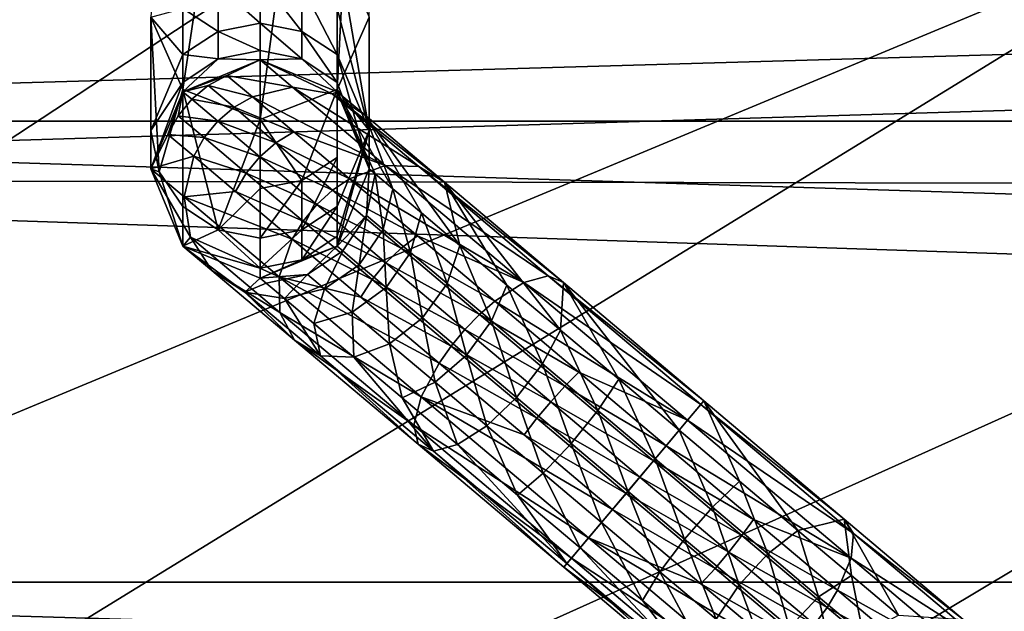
# Model space of a CAD drawing. Header units: metres. Extents: x 0 to 1004, y -708 to 0.
# Tile 66 of 116: x 140 to 199, y -110 to -75. Entities that reach past the tile are written whole.
import ezdxf

# ---------------------------------------------------------------- set-up
doc = ezdxf.new("R2010")
doc.units = ezdxf.units.M

msp = doc.modelspace()

# ---------------------------------------------------------------- linework, layer by layer
at = {"layer": 'top0123410'}
for points in [[(55.066067, -55.06852, 2077.158447), (61.497978, -80.844574, 2094.340576), (948.978638, -55.06852, 2077.158447)], [(61.497978, -80.844574, 2094.340576), (942.551331, -80.844612, 2094.340576), (948.978638, -55.06852, 2077.158447)], [(57.681236, -57.683689, 2075.415039), (946.368103, -57.683689, 2075.415039), (64.21714, -84.262329, 2093.132324)], [(946.368103, -57.683689, 2075.415039), (939.284973, -86.017784, 2094.30249), (64.21714, -84.262329, 2093.132324)], [(942.551331, -80.844612, 2094.340576), (61.497978, -80.844574, 2094.340576), (932.131714, -108.310623, 2112.649414)], [(61.497978, -80.844574, 2094.340576), (71.917648, -108.310646, 2112.649414), (932.131714, -108.310623, 2112.649414)], [(74.453918, -111.251724, 2111.123535), (64.21714, -84.262329, 2093.132324), (928.733643, -113.109207, 2112.361572)], [(64.21714, -84.262329, 2093.132324), (939.284973, -86.017784, 2094.30249), (928.733643, -113.109207, 2112.361572)], [(932.131714, -108.310623, 2112.649414), (71.917648, -108.310646, 2112.649414), (918.45813, -133.342072, 2129.335449)], [(71.917648, -108.310646, 2112.649414), (85.591202, -133.342072, 2129.335449), (918.45813, -133.342072, 2129.335449)]]:
    msp.add_3dface(points, dxfattribs=at)
at = {"layer": 'top0123411'}
for points in [[(160.791504, -74.640091, 861.848328), (160.791504, -41.788357, 952.106079), (158.888229, -78.958595, 863.420166)], [(160.791504, -41.788357, 952.106079), (158.888229, -46.106857, 953.677917), (158.888229, -78.958595, 863.420166)], [(149.69548, -78.959259, 863.42041), (149.69548, -46.107525, 953.678162), (147.791504, -74.640091, 861.848328)], [(154.292007, -47.896347, 954.329224), (149.69548, -46.107525, 953.678162), (149.69548, -78.959259, 863.42041)], [(158.888229, -78.958595, 863.420166), (158.888229, -46.106857, 953.677917), (154.292007, -80.748085, 864.071472)], [(158.888229, -46.106857, 953.677917), (154.292007, -47.896347, 954.329224), (154.292007, -80.748085, 864.071472)], [(154.292007, -80.748085, 864.071472), (154.292007, -47.896347, 954.329224), (149.69548, -78.959259, 863.42041)], [(160.791504, -81.407585, 836.592102), (158.887695, -74.135628, 848.178345), (158.888229, -70.321594, 860.276489)], [(160.791504, -74.640091, 861.848328), (160.791504, -81.407585, 836.592102), (158.888229, -70.321594, 860.276489)], [(151.804062, -72.774612, 847.81366), (154.291504, -72.296692, 847.685608), (154.291504, -75.00634, 835.463379)], [(154.291504, -72.296692, 847.685608), (156.778946, -72.774612, 847.81366), (156.778946, -75.493599, 835.549316)], [(154.291504, -72.296692, 847.685608), (156.778946, -75.493599, 835.549316), (154.291504, -75.00634, 835.463379)], [(149.695313, -74.135628, 848.178345), (151.804062, -72.774612, 847.81366), (151.804062, -75.493599, 835.549316)], [(151.804062, -75.493599, 835.549316), (151.804062, -72.774612, 847.81366), (154.291504, -75.00634, 835.463379)], [(156.778946, -72.774612, 847.81366), (158.887695, -76.881218, 835.794006), (156.778946, -75.493599, 835.549316)], [(156.778946, -72.774612, 847.81366), (158.887695, -74.135628, 848.178345), (158.887695, -76.881218, 835.794006)], [(149.695313, -76.881218, 835.794006), (147.791504, -74.640091, 861.848328), (149.695313, -74.135628, 848.178345)], [(149.695313, -76.881218, 835.794006), (149.695313, -74.135628, 848.178345), (151.804062, -75.493599, 835.549316)], [(158.887695, -74.135628, 848.178345), (160.791504, -81.407585, 836.592102), (158.887695, -76.881218, 835.794006)], [(149.69548, -78.959259, 863.42041), (147.791504, -74.640091, 861.848328), (148.286285, -83.857231, 837.024048)], [(148.286285, -83.857231, 837.024048), (147.791504, -74.640091, 861.848328), (147.791504, -81.407585, 836.592102)], [(147.791504, -74.640091, 861.848328), (149.695313, -76.881218, 835.794006), (147.791504, -81.407585, 836.592102)], [(151.804062, -75.493599, 835.549316), (154.291504, -75.00634, 835.463379), (154.291504, -76.640419, 823.051514)], [(154.291504, -76.640419, 823.051514), (154.291504, -75.00634, 835.463379), (156.778946, -77.133324, 823.094666)], [(154.291504, -75.00634, 835.463379), (156.778946, -75.493599, 835.549316), (156.778946, -77.133324, 823.094666)], [(160.791504, -74.640091, 861.848328), (158.888229, -78.958595, 863.420166), (160.791504, -81.407585, 836.592102)], [(149.695313, -76.881218, 835.794006), (151.804062, -75.493599, 835.549316), (151.804062, -77.133324, 823.094666)], [(151.804062, -77.133324, 823.094666), (151.804062, -75.493599, 835.549316), (154.291504, -76.640419, 823.051514)], [(156.778946, -77.133324, 823.094666), (156.778946, -75.493599, 835.549316), (158.887695, -78.53698, 823.217468)], [(156.778946, -75.493599, 835.549316), (158.887695, -76.881218, 835.794006), (158.887695, -78.53698, 823.217468)], [(154.291504, -76.640419, 823.051514), (154.292007, -77.186501, 810.544434), (151.804062, -77.133324, 823.094666)], [(154.292007, -77.186501, 810.544434), (154.291504, -76.640419, 823.051514), (156.778946, -77.133324, 823.094666)], [(147.791504, -81.407585, 836.592102), (149.695313, -76.881218, 835.794006), (149.695313, -78.53698, 823.217468)], [(149.695313, -78.53698, 823.217468), (149.695313, -76.881218, 835.794006), (151.804062, -77.133324, 823.094666)], [(151.804062, -77.133324, 823.094666), (149.69548, -79.090134, 810.544434), (149.695313, -78.53698, 823.217468)], [(154.292007, -77.186501, 810.544434), (149.69548, -79.090134, 810.544434), (151.804062, -77.133324, 823.094666)], [(154.292007, -77.186501, 804.123047), (152.316849, -78.113579, 797.314087), (149.69548, -79.090134, 804.123047)], [(154.292007, -77.186501, 810.544434), (154.292007, -77.186501, 804.123047), (149.69548, -79.090134, 810.544434)], [(154.292007, -77.186501, 804.123047), (149.69548, -79.090134, 804.123047), (149.69548, -79.090134, 810.544434)], [(156.230728, -78.821327, 791.37262), (152.316849, -78.113579, 797.314087), (154.292007, -77.186501, 804.123047)], [(158.888229, -79.090843, 810.544434), (154.292007, -77.186501, 810.544434), (156.778946, -77.133324, 823.094666)], [(158.588913, -79.207146, 792.222412), (156.230728, -78.821327, 791.37262), (154.292007, -77.186501, 804.123047)], [(154.292007, -77.186501, 804.123047), (158.888229, -79.090843, 804.123047), (158.588913, -79.207146, 792.222412)], [(158.888229, -79.090843, 810.544434), (158.888229, -79.090843, 804.123047), (154.292007, -77.186501, 810.544434)], [(158.888229, -79.090843, 804.123047), (154.292007, -77.186501, 804.123047), (154.292007, -77.186501, 810.544434)], [(158.888229, -79.090843, 810.544434), (156.778946, -77.133324, 823.094666), (158.887695, -78.53698, 823.217468)], [(158.887695, -78.53698, 823.217468), (158.887695, -76.881218, 835.794006), (160.791504, -83.686501, 810.544434)], [(158.887695, -76.881218, 835.794006), (160.791504, -81.407585, 836.592102), (160.791504, -83.686501, 810.544434)], [(147.791504, -83.686501, 810.544434), (147.791504, -81.407585, 836.592102), (149.695313, -78.53698, 823.217468)], [(149.69548, -79.090134, 810.544434), (147.791504, -83.686501, 810.544434), (149.695313, -78.53698, 823.217468)], [(152.316849, -78.113579, 797.314087), (151.200012, -78.720093, 797.221985), (149.69548, -79.090134, 804.123047)], [(151.200012, -78.720093, 797.221985), (152.316849, -78.113579, 797.314087), (153.835419, -79.393776, 790.766846)], [(152.316849, -78.113579, 797.314087), (156.230728, -78.821327, 791.37262), (153.835419, -79.393776, 790.766846)], [(160.791504, -83.686501, 810.544434), (158.888229, -79.090843, 810.544434), (158.887695, -78.53698, 823.217468)], [(149.69548, -79.090134, 804.123047), (148.805267, -81.636581, 797.23175), (147.791504, -83.686501, 804.123047)], [(149.69548, -79.090134, 810.544434), (149.69548, -79.090134, 804.123047), (147.791504, -83.686501, 810.544434)], [(149.69548, -79.090134, 804.123047), (147.791504, -83.686501, 804.123047), (147.791504, -83.686501, 810.544434)], [(149.695313, -85.933952, 837.390259), (149.69548, -78.959259, 863.42041), (148.286285, -83.857231, 837.024048)], [(149.409836, -80.516106, 797.180054), (148.805267, -81.636581, 797.23175), (149.69548, -79.090134, 804.123047)], [(150.218445, -79.531326, 797.176758), (149.409836, -80.516106, 797.180054), (149.69548, -79.090134, 804.123047)], [(149.69548, -78.959259, 863.42041), (149.695313, -85.933952, 837.390259), (151.804062, -87.321564, 837.634949)], [(149.69548, -79.090134, 804.123047), (151.200012, -78.720093, 797.221985), (150.218445, -79.531326, 797.176758)], [(154.292007, -80.748085, 864.071472), (149.69548, -78.959259, 863.42041), (151.804062, -87.321564, 837.634949)], [(151.200012, -78.720093, 797.221985), (152.73912, -80.017601, 790.586243), (150.218445, -79.531326, 797.176758)], [(153.835419, -79.393776, 790.766846), (152.73912, -80.017601, 790.586243), (151.200012, -78.720093, 797.221985)], [(156.230728, -78.821327, 791.37262), (161.752716, -83.476532, 780.563171), (153.835419, -79.393776, 790.766846)], [(154.292007, -80.748085, 864.071472), (156.778946, -84.375793, 850.922241), (158.888229, -78.958595, 863.420166)], [(163.742859, -83.552078, 782.133484), (156.230728, -78.821327, 791.37262), (158.588913, -79.207146, 792.222412)], [(161.752716, -83.476532, 780.563171), (156.230728, -78.821327, 791.37262), (163.742859, -83.552078, 782.133484)], [(156.778946, -84.375793, 850.922241), (158.887695, -83.014778, 850.557556), (158.888229, -78.958595, 863.420166)], [(158.888229, -79.090843, 804.123047), (160.55098, -80.4925, 793.186951), (158.588913, -79.207146, 792.222412)], [(158.888229, -78.958595, 863.420166), (158.887695, -85.933952, 837.390259), (160.791504, -81.407585, 836.592102)], [(158.888229, -78.958595, 863.420166), (158.887695, -83.014778, 850.557556), (158.887695, -85.933952, 837.390259)], [(160.791504, -83.686501, 804.123047), (161.146454, -83.985748, 799.40979), (158.888229, -79.090843, 804.123047)], [(161.146454, -83.985748, 799.40979), (162.197632, -84.871918, 794.877686), (158.888229, -79.090843, 804.123047)], [(158.888229, -79.090843, 804.123047), (162.197632, -84.871918, 794.877686), (160.55098, -80.4925, 793.186951)], [(160.791504, -83.686501, 810.544434), (160.791504, -83.686501, 804.123047), (158.888229, -79.090843, 810.544434)], [(160.791504, -83.686501, 804.123047), (158.888229, -79.090843, 804.123047), (158.888229, -79.090843, 810.544434)], [(151.767639, -80.837349, 790.497437), (149.409836, -80.516106, 797.180054), (150.218445, -79.531326, 797.176758)], [(152.73912, -80.017601, 790.586243), (151.767639, -80.837349, 790.497437), (150.218445, -79.531326, 797.176758)], [(153.835419, -79.393776, 790.766846), (156.301239, -81.472549, 784.732788), (152.73912, -80.017601, 790.586243)], [(161.752716, -83.476532, 780.563171), (156.301239, -81.472549, 784.732788), (153.835419, -79.393776, 790.766846)], [(165.287201, -84.485283, 783.91571), (163.742859, -83.552078, 782.133484), (158.588913, -79.207146, 792.222412)], [(158.588913, -79.207146, 792.222412), (160.55098, -80.4925, 793.186951), (165.287201, -84.485283, 783.91571)], [(155.238312, -82.124489, 784.470581), (151.767639, -80.837349, 790.497437), (152.73912, -80.017601, 790.586243)], [(156.301239, -81.472549, 784.732788), (155.238312, -82.124489, 784.470581), (152.73912, -80.017601, 790.586243)], [(150.958298, -81.82151, 790.503845), (148.805267, -81.636581, 797.23175), (149.409836, -80.516106, 797.180054)], [(151.767639, -80.837349, 790.497437), (150.958298, -81.82151, 790.503845), (149.409836, -80.516106, 797.180054)], [(154.283218, -82.958054, 784.341614), (150.958298, -81.82151, 790.503845), (151.767639, -80.837349, 790.497437)], [(155.238312, -82.124489, 784.470581), (154.283218, -82.958054, 784.341614), (151.767639, -80.837349, 790.497437)], [(151.804062, -87.321564, 837.634949), (154.291504, -84.853714, 851.050293), (154.292007, -80.748085, 864.071472)], [(154.291504, -84.853714, 851.050293), (156.778946, -84.375793, 850.922241), (154.292007, -80.748085, 864.071472)], [(160.55098, -80.4925, 793.186951), (166.201645, -88.247414, 787.039734), (165.287201, -84.485283, 783.91571)], [(162.197632, -84.871918, 794.877686), (163.904526, -86.310875, 790.700806), (160.55098, -80.4925, 793.186951)], [(160.55098, -80.4925, 793.186951), (163.904526, -86.310875, 790.700806), (166.201645, -88.247414, 787.039734)], [(148.286285, -83.857231, 837.024048), (147.791504, -81.407585, 836.592102), (147.791504, -83.686501, 810.544434)], [(159.619751, -84.270142, 779.443909), (155.238312, -82.124489, 784.470581), (156.301239, -81.472549, 784.732788)], [(161.752716, -83.476532, 780.563171), (159.619751, -84.270142, 779.443909), (156.301239, -81.472549, 784.732788)], [(160.791504, -81.407585, 836.592102), (158.887695, -85.933952, 837.390259), (158.887695, -87.694389, 824.018616)], [(160.791504, -81.407585, 836.592102), (158.887695, -87.694389, 824.018616), (158.888229, -88.282166, 810.544434)], [(160.791504, -83.686501, 810.544434), (160.791504, -81.407585, 836.592102), (158.888229, -88.282166, 810.544434)], [(148.805267, -81.636581, 797.23175), (150.342209, -82.932266, 790.605286), (147.791504, -83.686501, 804.123047)], [(150.342209, -82.932266, 790.605286), (148.805267, -81.636581, 797.23175), (150.958298, -81.82151, 790.503845)], [(150.342209, -82.932266, 790.605286), (150.958298, -81.82151, 790.503845), (153.472687, -83.941216, 784.351013)], [(150.958298, -81.82151, 790.503845), (154.283218, -82.958054, 784.341614), (153.472687, -83.941216, 784.351013)], [(158.601685, -84.959915, 779.110168), (154.283218, -82.958054, 784.341614), (155.238312, -82.124489, 784.470581)], [(159.619751, -84.270142, 779.443909), (158.601685, -84.959915, 779.110168), (155.238312, -82.124489, 784.470581)], [(147.791504, -83.686501, 804.123047), (150.342209, -82.932266, 790.605286), (149.776123, -85.359604, 791.074097)], [(150.342209, -82.932266, 790.605286), (152.837875, -85.036186, 784.49823), (149.776123, -85.359604, 791.074097)], [(152.837875, -85.036186, 784.49823), (150.342209, -82.932266, 790.605286), (153.472687, -83.941216, 784.351013)], [(153.472687, -83.941216, 784.351013), (154.283218, -82.958054, 784.341614), (157.668655, -85.81208, 778.946045)], [(154.283218, -82.958054, 784.341614), (158.601685, -84.959915, 779.110168), (157.668655, -85.81208, 778.946045)], [(158.887695, -83.014778, 850.557556), (156.778946, -87.321564, 837.634949), (158.887695, -85.933952, 837.390259)], [(158.887695, -83.014778, 850.557556), (156.778946, -84.375793, 850.922241), (156.778946, -87.321564, 837.634949)], [(149.69548, -88.282875, 804.123047), (147.791504, -83.686501, 804.123047), (150.155579, -87.749817, 791.832397)], [(147.791504, -83.686501, 804.123047), (149.776123, -85.359604, 791.074097), (150.155579, -87.749817, 791.832397)], [(149.69548, -88.282875, 804.123047), (149.69548, -88.282875, 810.544434), (147.791504, -83.686501, 804.123047)], [(149.69548, -88.282875, 810.544434), (147.791504, -83.686501, 810.544434), (147.791504, -83.686501, 804.123047)], [(149.69548, -88.282875, 810.544434), (148.286285, -83.857231, 837.024048), (147.791504, -83.686501, 810.544434)], [(149.695313, -85.933952, 837.390259), (148.286285, -83.857231, 837.024048), (149.69548, -88.282875, 810.544434)], [(160.791504, -83.686501, 804.123047), (158.888229, -88.282166, 804.123047), (160.633682, -86.458015, 799.648743)], [(160.791504, -83.686501, 804.123047), (160.791504, -83.686501, 810.544434), (158.888229, -88.282166, 804.123047)], [(160.791504, -83.686501, 810.544434), (158.888229, -88.282166, 810.544434), (158.888229, -88.282166, 804.123047)], [(170.017197, -90.443726, 773.340759), (159.619751, -84.270142, 779.443909), (161.752716, -83.476532, 780.563171)], [(161.146454, -83.985748, 799.40979), (160.791504, -83.686501, 804.123047), (160.633682, -86.458015, 799.648743)], [(171.456497, -90.054901, 775.392456), (170.017197, -90.443726, 773.340759), (161.752716, -83.476532, 780.563171)], [(171.456497, -90.054901, 775.392456), (161.752716, -83.476532, 780.563171), (163.742859, -83.552078, 782.133484)], [(172.375656, -90.46106, 777.721008), (163.742859, -83.552078, 782.133484), (165.287201, -84.485283, 783.91571)], [(163.742859, -83.552078, 782.133484), (172.375656, -90.46106, 777.721008), (171.456497, -90.054901, 775.392456)], [(156.856537, -86.793892, 778.957947), (152.837875, -85.036186, 784.49823), (153.472687, -83.941216, 784.351013)], [(153.472687, -83.941216, 784.351013), (157.668655, -85.81208, 778.946045), (156.856537, -86.793892, 778.957947)], [(156.778946, -84.375793, 850.922241), (154.291504, -87.80883, 837.720825), (156.778946, -87.321564, 837.634949)], [(154.291504, -84.853714, 851.050293), (154.291504, -87.80883, 837.720825), (156.778946, -84.375793, 850.922241)], [(163.663437, -87.679085, 775.103516), (158.601685, -84.959915, 779.110168), (159.619751, -84.270142, 779.443909)], [(170.017197, -90.443726, 773.340759), (163.663437, -87.679085, 775.103516), (159.619751, -84.270142, 779.443909)], [(161.146454, -83.985748, 799.40979), (160.633682, -86.458015, 799.648743), (161.631561, -87.299255, 795.346436)], [(162.197632, -84.871918, 794.877686), (161.146454, -83.985748, 799.40979), (161.631561, -87.299255, 795.346436)], [(149.776123, -85.359604, 791.074097), (152.837875, -85.036186, 784.49823), (156.196503, -87.867615, 779.145386)], [(154.291504, -87.80883, 837.720825), (154.291504, -84.853714, 851.050293), (151.804062, -87.321564, 837.634949)], [(152.837875, -85.036186, 784.49823), (156.856537, -86.793892, 778.957947), (156.196503, -87.867615, 779.145386)], [(157.668655, -85.81208, 778.946045), (158.601685, -84.959915, 779.110168), (162.700058, -88.41497, 774.71106)], [(158.601685, -84.959915, 779.110168), (163.663437, -87.679085, 775.103516), (162.700058, -88.41497, 774.71106)], [(162.197632, -84.871918, 794.877686), (161.631561, -87.299255, 795.346436), (163.251907, -88.665253, 791.381348)], [(163.904526, -86.310875, 790.700806), (162.197632, -84.871918, 794.877686), (163.251907, -88.665253, 791.381348)], [(172.194229, -93.299339, 781.802734), (172.375656, -90.46106, 777.721008), (165.287201, -84.485283, 783.91571)], [(165.287201, -84.485283, 783.91571), (166.201645, -88.247414, 787.039734), (169.000748, -90.607147, 784.035278)], [(169.000748, -90.607147, 784.035278), (172.194229, -93.299339, 781.802734), (165.287201, -84.485283, 783.91571)], [(150.155579, -87.749817, 791.832397), (149.776123, -85.359604, 791.074097), (155.427414, -90.123802, 780.011597)], [(149.776123, -85.359604, 791.074097), (156.196503, -87.867615, 779.145386), (155.427414, -90.123802, 780.011597)], [(151.804062, -87.321564, 837.634949), (149.695313, -85.933952, 837.390259), (149.69548, -88.282875, 810.544434)], [(158.887695, -85.933952, 837.390259), (156.778946, -89.098053, 824.141418), (158.887695, -87.694389, 824.018616)], [(158.887695, -85.933952, 837.390259), (156.778946, -87.321564, 837.634949), (156.778946, -89.098053, 824.141418)], [(157.668655, -85.81208, 778.946045), (161.79393, -89.289803, 774.518127), (156.856537, -86.793892, 778.957947)], [(162.700058, -88.41497, 774.71106), (161.79393, -89.289803, 774.518127), (157.668655, -85.81208, 778.946045)], [(156.196503, -87.867615, 779.145386), (156.856537, -86.793892, 778.957947), (160.979843, -90.269966, 774.532104)], [(156.856537, -86.793892, 778.957947), (161.79393, -89.289803, 774.518127), (160.979843, -90.269966, 774.532104)], [(160.633682, -86.458015, 799.648743), (158.888229, -88.282166, 804.123047), (159.22052, -88.563271, 799.703735)], [(160.633682, -86.458015, 799.648743), (159.22052, -88.563271, 799.703735), (160.206131, -89.394173, 795.454346)], [(161.631561, -87.299255, 795.346436), (160.633682, -86.458015, 799.648743), (160.206131, -89.394173, 795.454346)], [(163.904526, -86.310875, 790.700806), (163.251907, -88.665253, 791.381348), (165.432541, -90.503601, 787.905945)], [(166.201645, -88.247414, 787.039734), (163.904526, -86.310875, 790.700806), (165.432541, -90.503601, 787.905945)], [(151.804062, -87.321564, 837.634949), (149.69548, -88.282875, 810.544434), (154.291504, -89.59095, 824.18457)], [(154.291504, -89.59095, 824.18457), (154.291504, -87.80883, 837.720825), (151.804062, -87.321564, 837.634949)], [(156.778946, -89.098053, 824.141418), (156.778946, -87.321564, 837.634949), (154.291504, -89.59095, 824.18457)], [(156.778946, -87.321564, 837.634949), (154.291504, -87.80883, 837.720825), (154.291504, -89.59095, 824.18457)], [(161.631561, -87.299255, 795.346436), (160.206131, -89.394173, 795.454346), (161.806549, -90.743378, 791.537964)], [(163.251907, -88.665253, 791.381348), (161.631561, -87.299255, 795.346436), (161.806549, -90.743378, 791.537964)], [(149.69548, -88.282875, 804.123047), (150.155579, -87.749817, 791.832397), (151.422791, -89.739021, 792.764771)], [(151.422791, -89.739021, 792.764771), (150.155579, -87.749817, 791.832397), (155.478455, -92.237152, 781.412781)], [(150.155579, -87.749817, 791.832397), (155.427414, -90.123802, 780.011597), (155.478455, -92.237152, 781.412781)], [(155.427414, -90.123802, 780.011597), (156.196503, -87.867615, 779.145386), (160.289108, -91.317802, 774.752502)], [(156.196503, -87.867615, 779.145386), (160.979843, -90.269966, 774.532104), (160.289108, -91.317802, 774.752502)], [(158.887695, -87.694389, 824.018616), (156.778946, -89.098053, 824.141418), (158.888229, -88.282166, 810.544434)], [(162.700058, -88.41497, 774.71106), (163.663437, -87.679085, 775.103516), (168.27684, -91.568329, 771.878357)], [(163.663437, -87.679085, 775.103516), (170.017197, -90.443726, 773.340759), (168.27684, -91.568329, 771.878357)], [(154.292007, -90.186501, 804.123047), (149.69548, -88.282875, 804.123047), (153.384857, -91.024376, 793.729309)], [(153.384857, -91.024376, 793.729309), (149.69548, -88.282875, 804.123047), (151.422791, -89.739021, 792.764771)], [(154.292007, -90.186501, 804.123047), (154.292007, -90.186501, 810.544434), (149.69548, -88.282875, 804.123047)], [(154.292007, -90.186501, 810.544434), (149.69548, -88.282875, 810.544434), (149.69548, -88.282875, 804.123047)], [(149.69548, -88.282875, 810.544434), (154.292007, -90.186501, 810.544434), (154.291504, -89.59095, 824.18457)], [(158.888229, -88.282166, 804.123047), (154.292007, -90.186501, 804.123047), (157.122101, -89.981018, 799.566406)], [(158.888229, -88.282166, 804.123047), (158.888229, -88.282166, 810.544434), (154.292007, -90.186501, 804.123047)], [(158.888229, -88.282166, 810.544434), (154.292007, -90.186501, 810.544434), (154.292007, -90.186501, 804.123047)], [(156.778946, -89.098053, 824.141418), (154.292007, -90.186501, 810.544434), (158.888229, -88.282166, 810.544434)], [(158.888229, -88.282166, 804.123047), (157.122101, -89.981018, 799.566406), (159.22052, -88.563271, 799.703735)], [(159.22052, -88.563271, 799.703735), (157.122101, -89.981018, 799.566406), (158.138351, -90.837746, 795.184875)], [(160.206131, -89.394173, 795.454346), (159.22052, -88.563271, 799.703735), (158.138351, -90.837746, 795.184875)], [(167.37587, -92.356812, 771.442261), (161.79393, -89.289803, 774.518127), (162.700058, -88.41497, 774.71106)], [(168.27684, -91.568329, 771.878357), (167.37587, -92.356812, 771.442261), (162.700058, -88.41497, 774.71106)], [(166.201645, -88.247414, 787.039734), (165.432541, -90.503601, 787.905945), (168.089722, -92.743683, 785.053772)], [(169.000748, -90.607147, 784.035278), (166.201645, -88.247414, 787.039734), (168.089722, -92.743683, 785.053772)], [(154.291504, -89.59095, 824.18457), (154.292007, -90.186501, 810.544434), (156.778946, -89.098053, 824.141418)], [(163.251907, -88.665253, 791.381348), (161.806549, -90.743378, 791.537964), (163.960388, -92.559135, 788.105286)], [(165.432541, -90.503601, 787.905945), (163.251907, -88.665253, 791.381348), (163.960388, -92.559135, 788.105286)], [(156.341858, -93.885933, 783.13562), (151.422791, -89.739021, 792.764771), (155.478455, -92.237152, 781.412781)], [(151.422791, -89.739021, 792.764771), (156.341858, -93.885933, 783.13562), (153.384857, -91.024376, 793.729309)], [(160.206131, -89.394173, 795.454346), (158.138351, -90.837746, 795.184875), (159.788528, -92.228889, 791.14679)], [(161.806549, -90.743378, 791.537964), (160.206131, -89.394173, 795.454346), (159.788528, -92.228889, 791.14679)], [(160.979843, -90.269966, 774.532104), (161.79393, -89.289803, 774.518127), (166.500412, -93.257507, 771.227905)], [(161.79393, -89.289803, 774.518127), (167.37587, -92.356812, 771.442261), (166.500412, -93.257507, 771.227905)], [(154.657928, -90.495407, 799.257568), (154.292007, -90.186501, 804.123047), (153.384857, -91.024376, 793.729309)], [(154.292007, -90.186501, 804.123047), (154.657928, -90.495407, 799.257568), (157.122101, -89.981018, 799.566406)], [(157.122101, -89.981018, 799.566406), (154.657928, -90.495407, 799.257568), (155.743042, -91.410194, 794.579163)], [(155.478455, -92.237152, 781.412781), (155.427414, -90.123802, 780.011597), (163.885376, -97.25412, 772.620056)], [(155.427414, -90.123802, 780.011597), (164.958328, -95.254089, 771.488342), (163.885376, -97.25412, 772.620056)], [(155.427414, -90.123802, 780.011597), (160.289108, -91.317802, 774.752502), (164.958328, -95.254089, 771.488342)], [(157.122101, -89.981018, 799.566406), (155.743042, -91.410194, 794.579163), (158.138351, -90.837746, 795.184875)], [(160.289108, -91.317802, 774.752502), (160.979843, -90.269966, 774.532104), (165.684097, -94.235794, 771.243408)], [(160.979843, -90.269966, 774.532104), (166.500412, -93.257507, 771.227905), (165.684097, -94.235794, 771.243408)], [(180.555267, -97.725426, 773.025085), (170.017197, -90.443726, 773.340759), (171.456497, -90.054901, 775.392456)], [(180.736969, -97.509888, 775.545532), (180.555267, -97.725426, 773.025085), (171.456497, -90.054901, 775.392456)], [(172.375656, -90.46106, 777.721008), (180.736969, -97.509888, 775.545532), (171.456497, -90.054901, 775.392456)], [(154.657928, -90.495407, 799.257568), (153.384857, -91.024376, 793.729309), (155.743042, -91.410194, 794.579163)], [(158.138351, -90.837746, 795.184875), (155.743042, -91.410194, 794.579163), (157.505051, -92.895615, 790.267395)], [(159.788528, -92.228889, 791.14679), (158.138351, -90.837746, 795.184875), (157.505051, -92.895615, 790.267395)], [(161.806549, -90.743378, 791.537964), (159.788528, -92.228889, 791.14679), (162.009308, -94.101074, 787.607422)], [(163.960388, -92.559135, 788.105286), (161.806549, -90.743378, 791.537964), (162.009308, -94.101074, 787.607422)], [(165.432541, -90.503601, 787.905945), (163.960388, -92.559135, 788.105286), (166.584915, -94.771675, 785.288208)], [(168.089722, -92.743683, 785.053772), (165.432541, -90.503601, 787.905945), (166.584915, -94.771675, 785.288208)], [(168.089722, -92.743683, 785.053772), (171.121277, -95.29937, 782.934509), (169.000748, -90.607147, 784.035278)], [(168.27684, -91.568329, 771.878357), (170.017197, -90.443726, 773.340759), (179.765701, -98.662003, 770.804382)], [(171.121277, -95.29937, 782.934509), (172.194229, -93.299339, 781.802734), (169.000748, -90.607147, 784.035278)], [(170.017197, -90.443726, 773.340759), (180.555267, -97.725426, 773.025085), (179.765701, -98.662003, 770.804382)], [(172.194229, -93.299339, 781.802734), (175.659317, -96.220512, 780.427856), (172.375656, -90.46106, 777.721008)], [(175.659317, -96.220512, 780.427856), (179.262894, -99.25843, 779.963623), (172.375656, -90.46106, 777.721008)], [(172.375656, -90.46106, 777.721008), (179.262894, -99.25843, 779.963623), (180.736969, -97.509888, 775.545532)], [(155.743042, -91.410194, 794.579163), (153.384857, -91.024376, 793.729309), (157.886185, -94.819138, 784.917847)], [(153.384857, -91.024376, 793.729309), (156.341858, -93.885933, 783.13562), (157.886185, -94.819138, 784.917847)], [(155.743042, -91.410194, 794.579163), (157.886185, -94.819138, 784.917847), (157.505051, -92.895615, 790.267395)], [(160.289108, -91.317802, 774.752502), (165.684097, -94.235794, 771.243408), (164.958328, -95.254089, 771.488342)], [(173.282623, -95.788353, 769.892212), (167.37587, -92.356812, 771.442261), (168.27684, -91.568329, 771.878357)], [(179.765701, -98.662003, 770.804382), (173.282623, -95.788353, 769.892212), (168.27684, -91.568329, 771.878357)], [(155.478455, -92.237152, 781.412781), (163.885376, -97.25412, 772.620056), (163.444901, -98.95311, 774.450806)], [(163.444901, -98.95311, 774.450806), (156.341858, -93.885933, 783.13562), (155.478455, -92.237152, 781.412781)], [(159.788528, -92.228889, 791.14679), (157.505051, -92.895615, 790.267395), (159.876328, -94.894684, 786.488159)], [(162.009308, -94.101074, 787.607422), (159.788528, -92.228889, 791.14679), (159.876328, -94.894684, 786.488159)], [(163.960388, -92.559135, 788.105286), (162.009308, -94.101074, 787.607422), (164.715408, -96.382393, 784.702759)], [(166.584915, -94.771675, 785.288208), (163.960388, -92.559135, 788.105286), (164.715408, -96.382393, 784.702759)], [(166.500412, -93.257507, 771.227905), (167.37587, -92.356812, 771.442261), (172.449356, -96.633911, 769.429199)], [(167.37587, -92.356812, 771.442261), (173.282623, -95.788353, 769.892212), (172.449356, -96.633911, 769.429199)], [(157.505051, -92.895615, 790.267395), (157.886185, -94.819138, 784.917847), (159.876328, -94.894684, 786.488159)], [(165.684097, -94.235794, 771.243408), (166.500412, -93.257507, 771.227905), (171.607178, -97.56266, 769.201599)], [(166.500412, -93.257507, 771.227905), (172.449356, -96.633911, 769.429199), (171.607178, -97.56266, 769.201599)], [(166.584915, -94.771675, 785.288208), (169.579208, -97.295952, 783.194946), (168.089722, -92.743683, 785.053772)], [(169.579208, -97.295952, 783.194946), (171.121277, -95.29937, 782.934509), (168.089722, -92.743683, 785.053772)], [(174.410675, -98.072426, 781.629333), (172.194229, -93.299339, 781.802734), (171.121277, -95.29937, 782.934509)], [(175.659317, -96.220512, 780.427856), (172.194229, -93.299339, 781.802734), (174.410675, -98.072426, 781.629333)], [(157.886185, -94.819138, 784.917847), (156.341858, -93.885933, 783.13562), (163.703964, -100.092407, 776.701782)], [(156.341858, -93.885933, 783.13562), (163.444901, -98.95311, 774.450806), (163.703964, -100.092407, 776.701782)], [(162.009308, -94.101074, 787.607422), (159.876328, -94.894684, 786.488159), (162.765823, -97.330605, 783.386658)], [(164.715408, -96.382393, 784.702759), (162.009308, -94.101074, 787.607422), (162.765823, -97.330605, 783.386658)], [(164.958328, -95.254089, 771.488342), (165.684097, -94.235794, 771.243408), (170.788452, -98.538918, 769.21814)], [(165.684097, -94.235794, 771.243408), (171.607178, -97.56266, 769.201599), (170.788452, -98.538918, 769.21814)], [(157.886185, -94.819138, 784.917847), (164.623108, -100.498558, 779.030396), (159.876328, -94.894684, 786.488159)], [(163.703964, -100.092407, 776.701782), (164.623108, -100.498558, 779.030396), (157.886185, -94.819138, 784.917847)], [(159.876328, -94.894684, 786.488159), (164.623108, -100.498558, 779.030396), (162.765823, -97.330605, 783.386658)], [(164.715408, -96.382393, 784.702759), (167.802765, -98.98513, 782.544434), (166.584915, -94.771675, 785.288208)], [(167.802765, -98.98513, 782.544434), (169.579208, -97.295952, 783.194946), (166.584915, -94.771675, 785.288208)], [(163.885376, -97.25412, 772.620056), (164.958328, -95.254089, 771.488342), (170.024658, -99.525154, 769.478088)], [(164.958328, -95.254089, 771.488342), (170.788452, -98.538918, 769.21814), (170.024658, -99.525154, 769.478088)], [(172.828156, -100.03492, 781.905823), (171.121277, -95.29937, 782.934509), (169.579208, -97.295952, 783.194946)], [(172.828156, -100.03492, 781.905823), (174.410675, -98.072426, 781.629333), (171.121277, -95.29937, 782.934509)], [(172.449356, -96.633911, 769.429199), (173.282623, -95.788353, 769.892212), (178.48848, -100.17704, 769.221497)], [(173.282623, -95.788353, 769.892212), (179.765701, -98.662003, 770.804382), (178.48848, -100.17704, 769.221497)], [(162.765823, -97.330605, 783.386658), (166.062424, -100.109734, 781.082031), (164.715408, -96.382393, 784.702759)], [(166.062424, -100.109734, 781.082031), (167.802765, -98.98513, 782.544434), (164.715408, -96.382393, 784.702759)], [(171.607178, -97.56266, 769.201599), (172.449356, -96.633911, 769.429199), (177.725616, -101.081947, 768.749451)], [(172.449356, -96.633911, 769.429199), (178.48848, -100.17704, 769.221497), (177.725616, -101.081947, 768.749451)], [(177.831528, -100.956306, 781.188599), (175.659317, -96.220512, 780.427856), (174.410675, -98.072426, 781.629333)], [(179.262894, -99.25843, 779.963623), (175.659317, -96.220512, 780.427856), (177.831528, -100.956306, 781.188599)], [(164.623108, -100.498558, 779.030396), (166.062424, -100.109734, 781.082031), (162.765823, -97.330605, 783.386658)], [(163.885376, -97.25412, 772.620056), (173.862122, -105.66481, 770.024292), (163.444901, -98.95311, 774.450806)], [(173.862122, -105.66481, 770.024292), (163.885376, -97.25412, 772.620056), (175.293488, -103.966934, 768.799316)], [(163.885376, -97.25412, 772.620056), (170.024658, -99.525154, 769.478088), (175.293488, -103.966934, 768.799316)], [(169.579208, -97.295952, 783.194946), (167.802765, -98.98513, 782.544434), (171.15271, -101.809227, 781.215271)], [(171.15271, -101.809227, 781.215271), (172.828156, -100.03492, 781.905823), (169.579208, -97.295952, 783.194946)], [(170.788452, -98.538918, 769.21814), (171.607178, -97.56266, 769.201599), (176.918045, -102.039879, 768.517395)], [(171.607178, -97.56266, 769.201599), (177.725616, -101.081947, 768.749451), (176.918045, -102.039879, 768.517395)], [(179.262894, -99.25843, 779.963623), (182.86647, -102.296349, 780.427856), (180.736969, -97.509888, 775.545532)], [(179.765701, -98.662003, 770.804382), (180.555267, -97.725426, 773.025085), (189.654022, -105.395943, 775.392456)], [(189.098267, -104.558723, 777.721008), (180.555267, -97.725426, 773.025085), (180.736969, -97.509888, 775.545532)], [(180.555267, -97.725426, 773.025085), (189.098267, -104.558723, 777.721008), (189.654022, -105.395943, 775.392456)], [(186.331543, -105.217522, 781.802734), (189.098267, -104.558723, 777.721008), (180.736969, -97.509888, 775.545532)], [(180.736969, -97.509888, 775.545532), (182.86647, -102.296349, 780.427856), (186.331543, -105.217522, 781.802734)], [(170.024658, -99.525154, 769.478088), (170.788452, -98.538918, 769.21814), (176.096817, -103.014023, 768.534241)], [(170.788452, -98.538918, 769.21814), (176.918045, -102.039879, 768.517395), (176.096817, -103.014023, 768.534241)], [(176.20697, -102.883362, 781.47052), (174.410675, -98.072426, 781.629333), (172.828156, -100.03492, 781.905823)], [(176.20697, -102.883362, 781.47052), (177.831528, -100.956306, 781.188599), (174.410675, -98.072426, 781.629333)], [(163.703964, -100.092407, 776.701782), (163.444901, -98.95311, 774.450806), (172.841873, -106.875031, 772.005859)], [(163.444901, -98.95311, 774.450806), (173.862122, -105.66481, 770.024292), (172.841873, -106.875031, 772.005859)], [(169.639389, -103.125221, 779.662781), (167.802765, -98.98513, 782.544434), (166.062424, -100.109734, 781.082031)], [(167.802765, -98.98513, 782.544434), (169.639389, -103.125221, 779.662781), (171.15271, -101.809227, 781.215271)], [(178.48848, -100.17704, 769.221497), (179.765701, -98.662003, 770.804382), (189.514206, -106.88028, 773.340759)], [(179.765701, -98.662003, 770.804382), (189.654022, -105.395943, 775.392456), (189.514206, -106.88028, 773.340759)], [(175.293488, -103.966934, 768.799316), (170.024658, -99.525154, 769.478088), (176.096817, -103.014023, 768.534241)], [(181.25238, -103.840195, 781.629333), (179.262894, -99.25843, 779.963623), (177.831528, -100.956306, 781.188599)], [(182.86647, -102.296349, 780.427856), (179.262894, -99.25843, 779.963623), (181.25238, -103.840195, 781.629333)], [(172.841873, -106.875031, 772.005859), (172.388046, -107.413353, 774.442322), (163.703964, -100.092407, 776.701782)], [(172.388046, -107.413353, 774.442322), (164.623108, -100.498558, 779.030396), (163.703964, -100.092407, 776.701782)], [(166.062424, -100.109734, 781.082031), (164.623108, -100.498558, 779.030396), (172.569748, -107.197815, 776.96283)], [(172.569748, -107.197815, 776.96283), (169.639389, -103.125221, 779.662781), (166.062424, -100.109734, 781.082031)], [(174.636536, -104.746201, 780.766418), (172.828156, -100.03492, 781.905823), (171.15271, -101.809227, 781.215271)], [(174.636536, -104.746201, 780.766418), (176.20697, -102.883362, 781.47052), (172.828156, -100.03492, 781.905823)], [(177.725616, -101.081947, 768.749451), (178.48848, -100.17704, 769.221497), (183.694321, -104.565727, 769.892212)], [(178.48848, -100.17704, 769.221497), (189.514206, -106.88028, 773.340759), (183.694321, -104.565727, 769.892212)], [(164.623108, -100.498558, 779.030396), (172.388046, -107.413353, 774.442322), (172.569748, -107.197815, 776.96283)], [(179.585785, -105.731796, 781.905823), (177.831528, -100.956306, 781.188599), (176.20697, -102.883362, 781.47052)], [(176.918045, -102.039879, 768.517395), (177.725616, -101.081947, 768.749451), (183.001862, -105.529991, 769.429199)], [(177.725616, -101.081947, 768.749451), (183.694321, -104.565727, 769.892212), (183.001862, -105.529991, 769.429199)], [(179.585785, -105.731796, 781.905823), (181.25238, -103.840195, 781.629333), (177.831528, -100.956306, 781.188599)], [(171.15271, -101.809227, 781.215271), (169.639389, -103.125221, 779.662781), (173.359314, -106.261238, 779.183533)], [(173.359314, -106.261238, 779.183533), (174.636536, -104.746201, 780.766418), (171.15271, -101.809227, 781.215271)], [(176.096817, -103.014023, 768.534241), (176.918045, -102.039879, 768.517395), (182.228912, -106.517105, 769.201599)], [(176.918045, -102.039879, 768.517395), (183.001862, -105.529991, 769.429199), (182.228912, -106.517105, 769.201599)], [(184.541779, -106.613251, 782.934509), (182.86647, -102.296349, 780.427856), (181.25238, -103.840195, 781.629333)], [(186.331543, -105.217522, 781.802734), (182.86647, -102.296349, 780.427856), (184.541779, -106.613251, 782.934509)], [(169.639389, -103.125221, 779.662781), (172.569748, -107.197815, 776.96283), (173.359314, -106.261238, 779.183533)], [(178.120361, -107.683174, 781.215271), (176.20697, -102.883362, 781.47052), (174.636536, -104.746201, 780.766418)], [(175.293488, -103.966934, 768.799316), (176.096817, -103.014023, 768.534241), (181.405182, -107.489128, 769.21814)], [(176.096817, -103.014023, 768.534241), (182.228912, -106.517105, 769.201599), (181.405182, -107.489128, 769.21814)], [(178.120361, -107.683174, 781.215271), (179.585785, -105.731796, 781.905823), (176.20697, -102.883362, 781.47052)], [(173.862122, -105.66481, 770.024292), (175.293488, -103.966934, 768.799316), (180.562302, -108.408707, 769.478088)], [(175.293488, -103.966934, 768.799316), (181.405182, -107.489128, 769.21814), (180.562302, -108.408707, 769.478088)], [(181.25238, -103.840195, 781.629333), (179.585785, -105.731796, 781.905823), (182.834732, -108.470764, 783.194946)], [(184.541779, -106.613251, 782.934509), (181.25238, -103.840195, 781.629333), (182.834732, -108.470764, 783.194946)], [(177.079254, -109.397247, 779.662781), (174.636536, -104.746201, 780.766418), (173.359314, -106.261238, 779.183533)], [(177.079254, -109.397247, 779.662781), (178.120361, -107.683174, 781.215271), (174.636536, -104.746201, 780.766418)], [(183.001862, -105.529991, 769.429199), (183.694321, -104.565727, 769.892212), (188.700104, -108.785751, 771.878357)], [(183.694321, -104.565727, 769.892212), (189.514206, -106.88028, 773.340759), (188.700104, -108.785751, 771.878357)], [(186.331543, -105.217522, 781.802734), (189.525024, -107.909714, 784.035278), (189.098267, -104.558723, 777.721008)], [(189.525024, -107.909714, 784.035278), (192.324142, -110.269447, 787.039734), (189.098267, -104.558723, 777.721008)], [(189.098267, -104.558723, 777.721008), (192.324142, -110.269447, 787.039734), (196.186722, -110.5345, 783.91571)], [(189.654022, -105.395943, 775.392456), (189.098267, -104.558723, 777.721008), (196.186722, -110.5345, 783.91571)], [(182.228912, -106.517105, 769.201599), (183.001862, -105.529991, 769.429199), (188.075348, -109.807091, 771.442261)], [(183.001862, -105.529991, 769.429199), (188.700104, -108.785751, 771.878357), (188.075348, -109.807091, 771.442261)], [(187.573334, -109.168938, 785.053772), (186.331543, -105.217522, 781.802734), (184.541779, -106.613251, 782.934509)], [(189.525024, -107.909714, 784.035278), (186.331543, -105.217522, 781.802734), (187.573334, -109.168938, 785.053772)], [(189.514206, -106.88028, 773.340759), (189.654022, -105.395943, 775.392456), (197.367661, -111.898773, 782.133484)], [(189.654022, -105.395943, 775.392456), (196.186722, -110.5345, 783.91571), (197.367661, -111.898773, 782.133484)], [(172.841873, -106.875031, 772.005859), (173.862122, -105.66481, 770.024292), (183.838867, -114.0755, 772.620056)], [(173.862122, -105.66481, 770.024292), (185.628647, -112.679771, 771.488342), (183.838867, -114.0755, 772.620056)], [(185.628647, -112.679771, 771.488342), (173.862122, -105.66481, 770.024292), (180.562302, -108.408707, 769.478088)], [(181.470306, -110.507271, 782.544434), (179.585785, -105.731796, 781.905823), (178.120361, -107.683174, 781.215271)], [(182.834732, -108.470764, 783.194946), (179.585785, -105.731796, 781.905823), (181.470306, -110.507271, 782.544434)], [(173.359314, -106.261238, 779.183533), (172.569748, -107.197815, 776.96283), (180.516403, -113.897072, 779.030396)], [(180.516403, -113.897072, 779.030396), (177.079254, -109.397247, 779.662781), (173.359314, -106.261238, 779.183533)], [(182.228912, -106.517105, 769.201599), (187.335678, -110.822258, 771.227905), (181.405182, -107.489128, 769.21814)], [(187.335678, -110.822258, 771.227905), (182.228912, -106.517105, 769.201599), (188.075348, -109.807091, 771.442261)], [(182.834732, -108.470764, 783.194946), (185.829025, -110.995041, 785.288208), (184.541779, -106.613251, 782.934509)], [(185.829025, -110.995041, 785.288208), (187.573334, -109.168938, 785.053772), (184.541779, -106.613251, 782.934509)], [(172.841873, -106.875031, 772.005859), (182.238846, -114.796951, 774.450806), (172.388046, -107.413353, 774.442322)], [(172.388046, -107.413353, 774.442322), (181.072144, -114.734299, 776.701782), (172.569748, -107.197815, 776.96283)], [(172.569748, -107.197815, 776.96283), (181.072144, -114.734299, 776.701782), (180.516403, -113.897072, 779.030396)], [(182.238846, -114.796951, 774.450806), (172.841873, -106.875031, 772.005859), (183.838867, -114.0755, 772.620056)], [(189.514206, -106.88028, 773.340759), (197.778671, -113.847473, 780.563171), (188.700104, -108.785751, 771.878357)], [(189.514206, -106.88028, 773.340759), (197.367661, -111.898773, 782.133484), (197.778671, -113.847473, 780.563171)], [(182.238846, -114.796951, 774.450806), (181.072144, -114.734299, 776.701782), (172.388046, -107.413353, 774.442322)], [(180.656219, -112.412743, 781.082031), (178.120361, -107.683174, 781.215271), (177.079254, -109.397247, 779.662781)], [(180.656219, -112.412743, 781.082031), (181.470306, -110.507271, 782.544434), (178.120361, -107.683174, 781.215271)], [(180.562302, -108.408707, 769.478088), (181.405182, -107.489128, 769.21814), (186.509537, -111.792244, 771.243408)], [(181.405182, -107.489128, 769.21814), (187.335678, -110.822258, 771.227905), (186.509537, -111.792244, 771.243408)], [(190.230515, -111.409019, 787.905945), (189.525024, -107.909714, 784.035278), (187.573334, -109.168938, 785.053772)], [(190.230515, -111.409019, 787.905945), (192.324142, -110.269447, 787.039734), (189.525024, -107.909714, 784.035278)], [(186.509537, -111.792244, 771.243408), (185.628647, -112.679771, 771.488342), (180.562302, -108.408707, 769.478088)], [(181.470306, -110.507271, 782.544434), (184.557678, -113.110008, 784.702759), (182.834732, -108.470764, 783.194946)], [(184.557678, -113.110008, 784.702759), (185.829025, -110.995041, 785.288208), (182.834732, -108.470764, 783.194946)], [(188.075348, -109.807091, 771.442261), (188.700104, -108.785751, 771.878357), (193.313522, -112.674988, 775.103516)], [(188.700104, -108.785751, 771.878357), (197.778671, -113.847473, 780.563171), (193.313522, -112.674988, 775.103516)], [(180.516403, -113.897072, 779.030396), (180.656219, -112.412743, 781.082031), (177.079254, -109.397247, 779.662781)], [(185.829025, -110.995041, 785.288208), (188.453552, -113.207588, 788.105286), (187.573334, -109.168938, 785.053772)], [(188.453552, -113.207588, 788.105286), (190.230515, -111.409019, 787.905945), (187.573334, -109.168938, 785.053772)], [(192.75116, -113.748932, 774.71106), (187.335678, -110.822258, 771.227905), (188.075348, -109.807091, 771.442261)], [(188.075348, -109.807091, 771.442261), (193.313522, -112.674988, 775.103516), (192.75116, -113.748932, 774.71106)]]:
    msp.add_3dface(points, dxfattribs=at)
at = {"layer": 'top0123459'}
for points in [[(994.049377, -10, 90), (217.024673, -653.266907, 90), (10, -10, 90)], [(217.024673, -653.266907, 90), (10, -694.05426, 90), (10, -10, 90)], [(118.774414, -60.444481, 117.283058), (79.806915, -81.338593, 116.91835), (166.596939, -64.034714, 117.22039)], [(166.596939, -64.034714, 117.22039), (75.31813, -96.200409, 116.658936), (71.243011, -126.71492, 116.126305)], [(166.596939, -64.034714, 117.22039), (71.243011, -126.71492, 116.126305), (214.452957, -67.146965, 117.166069)], [(79.806915, -81.338593, 116.91835), (75.31813, -96.200409, 116.658936), (166.596939, -64.034714, 117.22039)], [(71.243011, -126.71492, 116.126305), (67.721138, -157.298203, 115.592468), (214.452957, -67.146965, 117.166069)], [(214.452957, -67.146965, 117.166069), (67.721138, -157.298203, 115.592468), (262.337708, -69.780937, 117.120087)], [(67.721138, -157.298203, 115.592468), (64.753654, -187.940216, 115.05761), (262.337708, -69.780937, 117.120087)], [(262.337708, -69.780937, 117.120087), (64.753654, -187.940216, 115.05761), (310.246368, -71.936363, 117.082466)], [(64.753654, -187.940216, 115.05761), (358.174194, -73.613029, 117.0532), (310.246368, -71.936363, 117.082466)], [(64.753654, -187.940216, 115.05761), (62.34153, -218.630936, 114.521904), (358.174194, -73.613029, 117.0532)], [(62.34153, -218.630936, 114.521904), (406.116364, -74.810768, 117.032295), (358.174194, -73.613029, 117.0532)], [(60.485558, -249.360291, 113.985519), (59.186348, -280.118225, 113.448639), (406.116364, -74.810768, 117.032295)], [(406.116364, -74.810768, 117.032295), (59.186348, -280.118225, 113.448639), (489.911316, -508.234344, 109.46685)], [(62.34153, -218.630936, 114.521904), (60.485558, -249.360291, 113.985519), (406.116364, -74.810768, 117.032295)]]:
    msp.add_3dface(points, dxfattribs=at)

doc.saveas('drawing.dxf')
